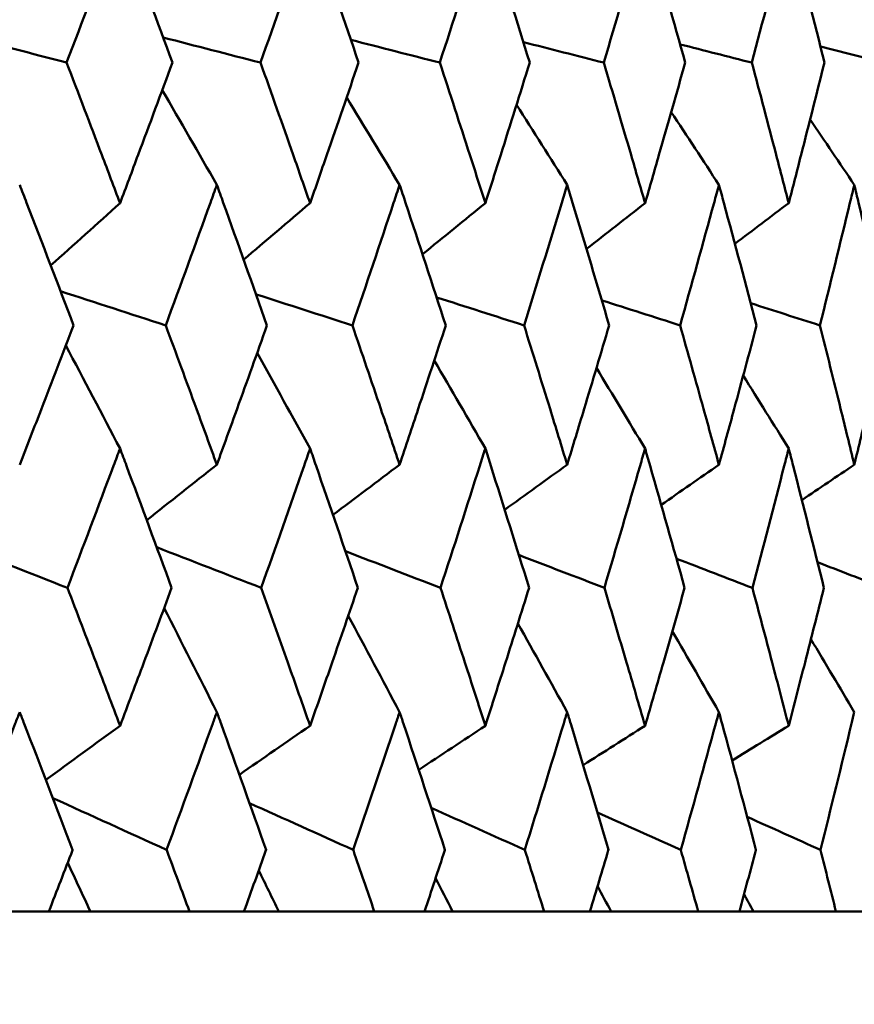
# Model space of a CAD drawing. Header units: millimetres. Extents: x 172 to 1631, y 500 to 2693.
# Tile 36 of 218: x 573.81 to 577.33, y 579.21 to 583.36. Entities that reach past the tile are written whole.
import ezdxf

# ---------------------------------------------------------------- set-up
doc = ezdxf.new("R2010")
doc.units = ezdxf.units.MM
doc.header["$LTSCALE"] = 10
doc.layers.add('Widoczne (ISO)', color=7, linetype='Continuous', lineweight=50)

msp = doc.modelspace()

# ---------------------------------------------------------------- linework, layer by layer
at = {"layer": 'Widoczne (ISO)'}
for p, q in [((573.6896, 579.6019), (573.9365, 579.6019)), ((574.1115, 579.6019), (573.9365, 579.6019)), ((574.529, 579.6019), (574.1115, 579.6019)), ((574.529, 579.6019), (574.7588, 579.6019)), ((574.9057, 579.6019), (574.7588, 579.6019)), ((575.3079, 579.6019), (574.9057, 579.6019)), ((575.3079, 579.6019), (575.5199, 579.6019)), ((575.6381, 579.6019), (575.5199, 579.6019)), ((576.0235, 579.6019), (575.6381, 579.6019)), ((576.0235, 579.6019), (576.2167, 579.6019)), ((576.3057, 579.6019), (576.2167, 579.6019)), ((576.6728, 579.6019), (576.3057, 579.6019)), ((576.6728, 579.6019), (576.8465, 579.6019)), ((576.906, 579.6019), (576.8465, 579.6019)), ((577.2533, 579.6019), (576.906, 579.6019)), ((577.2533, 579.6019), (577.4068, 579.6019))]:
    msp.add_line(p, q, dxfattribs=at)
msp.add_circle((559.2343, 549.6019), 50, dxfattribs=at)
for points, knots in [([(574.2365, 583.7757), (574.2269, 583.7501), (574.2174, 583.7246), (574.1429, 583.526), (574.0774, 583.3529), (574.0115, 583.1798)], [0.07138254, 0.07138254, 0.07138254, 0.07138254, 0.08018544, 0.08018544, 0.13983561, 0.13983561, 0.13983561, 0.13983561]), ([(574.4572, 583.1798), (574.3938, 583.3528), (574.3297, 583.5259), (574.2556, 583.7245), (574.2461, 583.7501), (574.2365, 583.7757)], [0.02053386, 0.02053386, 0.02053386, 0.02053386, 0.08016461, 0.08016461, 0.08898694, 0.08898694, 0.08898694, 0.08898694]), ([(575.0374, 583.7757), (575.0285, 583.7501), (575.0196, 583.7246), (574.9506, 583.526), (574.8898, 583.3529), (574.8286, 583.1798)], [0.07138254, 0.07138254, 0.07138254, 0.07138254, 0.08018544, 0.08018544, 0.13983561, 0.13983561, 0.13983561, 0.13983561]), ([(575.2417, 583.1798), (575.183, 583.3528), (575.1238, 583.5259), (575.0551, 583.7245), (575.0462, 583.7501), (575.0374, 583.7757)], [0.02053386, 0.02053386, 0.02053386, 0.02053386, 0.08016461, 0.08016461, 0.08898694, 0.08898694, 0.08898694, 0.08898694]), ([(575.7759, 583.7757), (575.7677, 583.7501), (575.7596, 583.7246), (575.6963, 583.526), (575.6405, 583.3529), (575.5841, 583.1798)], [0.07138254, 0.07138254, 0.07138254, 0.07138254, 0.08018544, 0.08018544, 0.13983561, 0.13983561, 0.13983561, 0.13983561]), ([(575.9629, 583.1798), (575.9093, 583.3528), (575.8551, 583.5259), (575.7921, 583.7245), (575.784, 583.7501), (575.7759, 583.7757)], [0.02053386, 0.02053386, 0.02053386, 0.02053386, 0.08016461, 0.08016461, 0.08898694, 0.08898694, 0.08898694, 0.08898694]), ([(576.4491, 583.7757), (576.4417, 583.7501), (576.4344, 583.7246), (576.377, 583.526), (576.3263, 583.3529), (576.2751, 583.1798)], [0.07138254, 0.07138254, 0.07138254, 0.07138254, 0.08018544, 0.08018544, 0.13983561, 0.13983561, 0.13983561, 0.13983561]), ([(576.6182, 583.1798), (576.5698, 583.3528), (576.5208, 583.5259), (576.4638, 583.7245), (576.4565, 583.7501), (576.4491, 583.7757)], [0.02053386, 0.02053386, 0.02053386, 0.02053386, 0.08016461, 0.08016461, 0.08898694, 0.08898694, 0.08898694, 0.08898694]), ([(577.0544, 583.7757), (577.0478, 583.7501), (577.0413, 583.7246), (576.99, 583.526), (576.9448, 583.3529), (576.8989, 583.1798)], [0.07138254, 0.07138254, 0.07138254, 0.07138254, 0.08018544, 0.08018544, 0.13983561, 0.13983561, 0.13983561, 0.13983561]), ([(577.2049, 583.1798), (577.1619, 583.3528), (577.1183, 583.5259), (577.0675, 583.7245), (577.061, 583.7501), (577.0544, 583.7757)], [0.02053386, 0.02053386, 0.02053386, 0.02053386, 0.08016461, 0.08016461, 0.08898694, 0.08898694, 0.08898694, 0.08898694]), ([(574.0115, 583.1798), (574.0612, 583.0501), (574.1106, 582.9204), (574.1854, 582.723), (574.211, 582.6554), (574.2365, 582.5877)], [0.01681985, 0.01681985, 0.01681985, 0.01681985, 0.06159108, 0.06159108, 0.08495433, 0.08495433, 0.08495433, 0.08495433]), ([(574.2365, 582.5877), (574.262, 582.6553), (574.2873, 582.723), (574.3611, 582.9204), (574.4093, 583.0501), (574.4572, 583.1798)], [0.03825175, 0.03825175, 0.03825175, 0.03825175, 0.06160817, 0.06160817, 0.10638617, 0.10638617, 0.10638617, 0.10638617]), ([(574.8286, 583.1798), (574.8748, 583.0501), (574.9207, 582.9204), (574.99, 582.723), (575.0137, 582.6554), (575.0374, 582.5877)], [0.01681985, 0.01681985, 0.01681985, 0.01681985, 0.06159108, 0.06159108, 0.08495433, 0.08495433, 0.08495433, 0.08495433]), ([(575.0374, 582.5877), (575.061, 582.6553), (575.0845, 582.723), (575.1528, 582.9204), (575.1974, 583.0501), (575.2417, 583.1798)], [0.03825175, 0.03825175, 0.03825175, 0.03825175, 0.06160817, 0.06160817, 0.10638617, 0.10638617, 0.10638617, 0.10638617]), ([(575.5841, 583.1798), (575.6266, 583.0501), (575.6688, 582.9204), (575.7325, 582.723), (575.7542, 582.6554), (575.7759, 582.5877)], [0.01681985, 0.01681985, 0.01681985, 0.01681985, 0.06159108, 0.06159108, 0.08495433, 0.08495433, 0.08495433, 0.08495433]), ([(575.7759, 582.5877), (575.7975, 582.6553), (575.8191, 582.723), (575.8817, 582.9204), (575.9225, 583.0501), (575.9629, 583.1798)], [0.03825175, 0.03825175, 0.03825175, 0.03825175, 0.06160817, 0.06160817, 0.10638617, 0.10638617, 0.10638617, 0.10638617]), ([(576.2751, 583.1798), (576.3137, 583.0501), (576.352, 582.9204), (576.4098, 582.723), (576.4295, 582.6554), (576.4491, 582.5877)], [0.01681985, 0.01681985, 0.01681985, 0.01681985, 0.06159108, 0.06159108, 0.08495433, 0.08495433, 0.08495433, 0.08495433]), ([(576.4491, 582.5877), (576.4687, 582.6553), (576.4882, 582.723), (576.5448, 582.9204), (576.5817, 583.0501), (576.6182, 583.1798)], [0.03825175, 0.03825175, 0.03825175, 0.03825175, 0.06160817, 0.06160817, 0.10638617, 0.10638617, 0.10638617, 0.10638617]), ([(576.8989, 583.1798), (576.9335, 583.0501), (576.9677, 582.9204), (577.0193, 582.723), (577.0369, 582.6554), (577.0544, 582.5877)], [0.01681985, 0.01681985, 0.01681985, 0.01681985, 0.06159108, 0.06159108, 0.08495433, 0.08495433, 0.08495433, 0.08495433]), ([(577.0544, 582.5877), (577.0719, 582.6553), (577.0893, 582.723), (577.1397, 582.9204), (577.1725, 583.0501), (577.2049, 583.1798)], [0.03825175, 0.03825175, 0.03825175, 0.03825175, 0.06160817, 0.06160817, 0.10638617, 0.10638617, 0.10638617, 0.10638617]), ([(574.0408, 582.0724), (573.9754, 582.2446), (573.9094, 582.4168), (573.8332, 582.6142), (573.8234, 582.6394), (573.8136, 582.6647)], [0.02530969, 0.02530969, 0.02530969, 0.02530969, 0.08465152, 0.08465152, 0.09334823, 0.09334823, 0.09334823, 0.09334823]), ([(574.6445, 582.6647), (574.6355, 582.6395), (574.6264, 582.6143), (574.555, 582.4169), (574.4923, 582.2446), (574.4289, 582.0724)], [0.07597559, 0.07597559, 0.07597559, 0.07597559, 0.08464777, 0.08464777, 0.14401425, 0.14401425, 0.14401425, 0.14401425]), ([(574.8558, 582.0724), (574.795, 582.2446), (574.7337, 582.4168), (574.6627, 582.6142), (574.6536, 582.6394), (574.6445, 582.6647)], [0.02530969, 0.02530969, 0.02530969, 0.02530969, 0.08465152, 0.08465152, 0.09334823, 0.09334823, 0.09334823, 0.09334823]), ([(575.4146, 582.6647), (575.4062, 582.6395), (575.3979, 582.6143), (575.3321, 582.4169), (575.2741, 582.2446), (575.2155, 582.0724)], [0.07597559, 0.07597559, 0.07597559, 0.07597559, 0.08464777, 0.08464777, 0.14401425, 0.14401425, 0.14401425, 0.14401425]), ([(575.6091, 582.0724), (575.5532, 582.2446), (575.4968, 582.4168), (575.4314, 582.6142), (575.423, 582.6394), (575.4146, 582.6647)], [0.02530969, 0.02530969, 0.02530969, 0.02530969, 0.08465152, 0.08465152, 0.09334823, 0.09334823, 0.09334823, 0.09334823]), ([(576.1208, 582.6647), (576.1132, 582.6395), (576.1056, 582.6143), (576.0455, 582.4169), (575.9926, 582.2446), (575.939, 582.0724)], [0.07597559, 0.07597559, 0.07597559, 0.07597559, 0.08464777, 0.08464777, 0.14401425, 0.14401425, 0.14401425, 0.14401425]), ([(576.2979, 582.0724), (576.2471, 582.2446), (576.1957, 582.4168), (576.1361, 582.6142), (576.1285, 582.6394), (576.1208, 582.6647)], [0.02530969, 0.02530969, 0.02530969, 0.02530969, 0.08465152, 0.08465152, 0.09334823, 0.09334823, 0.09334823, 0.09334823]), ([(576.7604, 582.6647), (576.7535, 582.6395), (576.7467, 582.6143), (576.6927, 582.4169), (576.645, 582.2446), (576.5966, 582.0724)], [0.07597559, 0.07597559, 0.07597559, 0.07597559, 0.08464777, 0.08464777, 0.14401425, 0.14401425, 0.14401425, 0.14401425]), ([(576.9192, 582.0724), (576.8738, 582.2446), (576.8277, 582.4168), (576.7741, 582.6142), (576.7673, 582.6394), (576.7604, 582.6647)], [0.02530969, 0.02530969, 0.02530969, 0.02530969, 0.08465152, 0.08465152, 0.09334823, 0.09334823, 0.09334823, 0.09334823]), ([(577.3308, 582.6647), (577.3247, 582.6395), (577.3187, 582.6143), (577.2709, 582.4169), (577.2286, 582.2446), (577.1857, 582.0724)], [0.07597559, 0.07597559, 0.07597559, 0.07597559, 0.08464777, 0.08464777, 0.14401425, 0.14401425, 0.14401425, 0.14401425]), ([(577.4708, 582.0724), (577.4309, 582.2446), (577.3902, 582.4168), (577.3429, 582.6142), (577.3369, 582.6394), (577.3308, 582.6647)], [0.02530969, 0.02530969, 0.02530969, 0.02530969, 0.08465152, 0.08465152, 0.09334823, 0.09334823, 0.09334823, 0.09334823]), ([(573.8136, 581.4849), (573.8443, 581.5634), (573.8748, 581.6418), (573.9506, 581.8376), (573.9958, 581.955), (574.0408, 582.0724)], [0.03448054, 0.03448054, 0.03448054, 0.03448054, 0.06157222, 0.06157222, 0.10209717, 0.10209717, 0.10209717, 0.10209717]), ([(574.4289, 582.0724), (574.4724, 581.955), (574.5156, 581.8377), (574.5874, 581.6419), (574.616, 581.5634), (574.6445, 581.4849)], [0.02104899, 0.02104899, 0.02104899, 0.02104899, 0.0615671, 0.0615671, 0.08866561, 0.08866561, 0.08866561, 0.08866561]), ([(574.6445, 581.4849), (574.673, 581.5634), (574.7014, 581.6418), (574.772, 581.8376), (574.814, 581.955), (574.8558, 582.0724)], [0.03448054, 0.03448054, 0.03448054, 0.03448054, 0.06157222, 0.06157222, 0.10209717, 0.10209717, 0.10209717, 0.10209717]), ([(575.2155, 582.0724), (575.2557, 581.955), (575.2957, 581.8377), (575.3619, 581.6419), (575.3883, 581.5634), (575.4146, 581.4849)], [0.02104899, 0.02104899, 0.02104899, 0.02104899, 0.0615671, 0.0615671, 0.08866561, 0.08866561, 0.08866561, 0.08866561]), ([(575.4146, 581.4849), (575.4409, 581.5634), (575.4671, 581.6418), (575.5321, 581.8376), (575.5707, 581.955), (575.6091, 582.0724)], [0.03448054, 0.03448054, 0.03448054, 0.03448054, 0.06157222, 0.06157222, 0.10209717, 0.10209717, 0.10209717, 0.10209717]), ([(575.939, 582.0724), (575.9758, 581.955), (576.0123, 581.8377), (576.0727, 581.6419), (576.0968, 581.5634), (576.1208, 581.4849)], [0.02104899, 0.02104899, 0.02104899, 0.02104899, 0.0615671, 0.0615671, 0.08866561, 0.08866561, 0.08866561, 0.08866561]), ([(576.1208, 581.4849), (576.1448, 581.5634), (576.1686, 581.6418), (576.2278, 581.8376), (576.263, 581.955), (576.2979, 582.0724)], [0.03448054, 0.03448054, 0.03448054, 0.03448054, 0.06157222, 0.06157222, 0.10209717, 0.10209717, 0.10209717, 0.10209717]), ([(576.5966, 582.0724), (576.6298, 581.955), (576.6627, 581.8377), (576.7171, 581.6419), (576.7388, 581.5634), (576.7604, 581.4849)], [0.02104899, 0.02104899, 0.02104899, 0.02104899, 0.0615671, 0.0615671, 0.08866561, 0.08866561, 0.08866561, 0.08866561]), ([(576.7604, 581.4849), (576.7819, 581.5634), (576.8034, 581.6418), (576.8565, 581.8376), (576.888, 581.955), (576.9192, 582.0724)], [0.03448054, 0.03448054, 0.03448054, 0.03448054, 0.06157222, 0.06157222, 0.10209717, 0.10209717, 0.10209717, 0.10209717]), ([(577.1857, 582.0724), (577.2152, 581.955), (577.2444, 581.8377), (577.2926, 581.6419), (577.3117, 581.5634), (577.3308, 581.4849)], [0.02104899, 0.02104899, 0.02104899, 0.02104899, 0.0615671, 0.0615671, 0.08866561, 0.08866561, 0.08866561, 0.08866561]), ([(577.3308, 581.4849), (577.3498, 581.5634), (577.3688, 581.6418), (577.4156, 581.8376), (577.4434, 581.955), (577.4708, 582.0724)], [0.03448054, 0.03448054, 0.03448054, 0.03448054, 0.06157222, 0.06157222, 0.10209717, 0.10209717, 0.10209717, 0.10209717]), ([(574.2365, 581.5532), (574.2274, 581.5291), (574.2184, 581.5049), (574.145, 581.3091), (574.0802, 581.1375), (574.0148, 580.9659)], [0.0806421, 0.0806421, 0.0806421, 0.0806421, 0.08897282, 0.08897282, 0.14811965, 0.14811965, 0.14811965, 0.14811965]), ([(574.454, 580.9659), (574.3911, 581.1374), (574.3276, 581.3089), (574.2546, 581.5047), (574.2455, 581.529), (574.2365, 581.5532)], [0.02983351, 0.02983351, 0.02983351, 0.02983351, 0.0889495, 0.0889495, 0.09731113, 0.09731113, 0.09731113, 0.09731113]), ([(575.0374, 581.5532), (575.029, 581.5291), (575.0206, 581.5049), (574.9526, 581.3091), (574.8924, 581.1375), (574.8316, 580.9659)], [0.0806421, 0.0806421, 0.0806421, 0.0806421, 0.08897282, 0.08897282, 0.14811965, 0.14811965, 0.14811965, 0.14811965]), ([(575.2387, 580.9659), (575.1806, 581.1374), (575.1218, 581.3089), (575.0542, 581.5047), (575.0458, 581.529), (575.0374, 581.5532)], [0.02983351, 0.02983351, 0.02983351, 0.02983351, 0.0889495, 0.0889495, 0.09731113, 0.09731113, 0.09731113, 0.09731113]), ([(575.7759, 581.5532), (575.7682, 581.5291), (575.7605, 581.5049), (575.6981, 581.3091), (575.6428, 581.1375), (575.5869, 580.9659)], [0.0806421, 0.0806421, 0.0806421, 0.0806421, 0.08897282, 0.08897282, 0.14811965, 0.14811965, 0.14811965, 0.14811965]), ([(575.9603, 580.9659), (575.9071, 581.1374), (575.8533, 581.3089), (575.7913, 581.5047), (575.7836, 581.529), (575.7759, 581.5532)], [0.02983351, 0.02983351, 0.02983351, 0.02983351, 0.0889495, 0.0889495, 0.09731113, 0.09731113, 0.09731113, 0.09731113]), ([(576.4491, 581.5532), (576.4421, 581.5291), (576.4352, 581.5049), (576.3786, 581.3091), (576.3284, 581.1375), (576.2777, 580.9659)], [0.0806421, 0.0806421, 0.0806421, 0.0806421, 0.08897282, 0.08897282, 0.14811965, 0.14811965, 0.14811965, 0.14811965]), ([(576.6158, 580.9659), (576.5678, 581.1374), (576.5192, 581.3089), (576.463, 581.5047), (576.4561, 581.529), (576.4491, 581.5532)], [0.02983351, 0.02983351, 0.02983351, 0.02983351, 0.0889495, 0.0889495, 0.09731113, 0.09731113, 0.09731113, 0.09731113]), ([(577.0544, 581.5532), (577.0482, 581.5291), (577.042, 581.5049), (576.9915, 581.3091), (576.9466, 581.1375), (576.9012, 580.9659)], [0.0806421, 0.0806421, 0.0806421, 0.0806421, 0.08897282, 0.08897282, 0.14811965, 0.14811965, 0.14811965, 0.14811965]), ([(577.2027, 580.9659), (577.1601, 581.1374), (577.1169, 581.3089), (577.0668, 581.5047), (577.0606, 581.529), (577.0544, 581.5532)], [0.02983351, 0.02983351, 0.02983351, 0.02983351, 0.0889495, 0.0889495, 0.09731113, 0.09731113, 0.09731113, 0.09731113]), ([(574.0148, 580.9659), (574.0551, 580.861), (574.0953, 580.7561), (574.1691, 580.5624), (574.2029, 580.4735), (574.2365, 580.3845)], [0.02528165, 0.02528165, 0.02528165, 0.02528165, 0.06150593, 0.06150593, 0.09223152, 0.09223152, 0.09223152, 0.09223152]), ([(574.2365, 580.3845), (574.2701, 580.4734), (574.3035, 580.5623), (574.3761, 580.7561), (574.4152, 580.861), (574.454, 580.9659)], [0.03078053, 0.03078053, 0.03078053, 0.03078053, 0.06149921, 0.06149921, 0.09773041, 0.09773041, 0.09773041, 0.09773041]), ([(574.8316, 580.9659), (574.8691, 580.861), (574.9064, 580.7561), (574.9749, 580.5624), (575.0062, 580.4735), (575.0374, 580.3845)], [0.02528165, 0.02528165, 0.02528165, 0.02528165, 0.06150593, 0.06150593, 0.09223152, 0.09223152, 0.09223152, 0.09223152]), ([(575.0374, 580.3845), (575.0685, 580.4734), (575.0995, 580.5623), (575.1667, 580.7561), (575.2028, 580.861), (575.2387, 580.9659)], [0.03078053, 0.03078053, 0.03078053, 0.03078053, 0.06149921, 0.06149921, 0.09773041, 0.09773041, 0.09773041, 0.09773041]), ([(575.5869, 580.9659), (575.6214, 580.861), (575.6556, 580.7561), (575.7186, 580.5624), (575.7473, 580.4735), (575.7759, 580.3845)], [0.02528165, 0.02528165, 0.02528165, 0.02528165, 0.06150593, 0.06150593, 0.09223152, 0.09223152, 0.09223152, 0.09223152]), ([(575.7759, 580.3845), (575.8044, 580.4734), (575.8328, 580.5623), (575.8944, 580.7561), (575.9274, 580.861), (575.9603, 580.9659)], [0.03078053, 0.03078053, 0.03078053, 0.03078053, 0.06149921, 0.06149921, 0.09773041, 0.09773041, 0.09773041, 0.09773041]), ([(576.2777, 580.9659), (576.309, 580.861), (576.3401, 580.7561), (576.3972, 580.5624), (576.4232, 580.4735), (576.4491, 580.3845)], [0.02528165, 0.02528165, 0.02528165, 0.02528165, 0.06150593, 0.06150593, 0.09223152, 0.09223152, 0.09223152, 0.09223152]), ([(576.4491, 580.3845), (576.475, 580.4734), (576.5007, 580.5623), (576.5563, 580.7561), (576.5862, 580.861), (576.6158, 580.9659)], [0.03078053, 0.03078053, 0.03078053, 0.03078053, 0.06149921, 0.06149921, 0.09773041, 0.09773041, 0.09773041, 0.09773041]), ([(576.9012, 580.9659), (576.9292, 580.861), (576.957, 580.7561), (577.0081, 580.5624), (577.0313, 580.4735), (577.0544, 580.3845)], [0.02528165, 0.02528165, 0.02528165, 0.02528165, 0.06150593, 0.06150593, 0.09223152, 0.09223152, 0.09223152, 0.09223152]), ([(577.0544, 580.3845), (577.0775, 580.4734), (577.1004, 580.5623), (577.1499, 580.7561), (577.1764, 580.861), (577.2027, 580.9659)], [0.03078053, 0.03078053, 0.03078053, 0.03078053, 0.06149921, 0.06149921, 0.09773041, 0.09773041, 0.09773041, 0.09773041]), ([(573.8136, 580.4422), (573.8073, 580.426), (573.801, 580.4098), (573.7259, 580.2161), (573.6565, 580.0386), (573.5865, 579.8612)], [0.0853813, 0.0853813, 0.0853813, 0.0853813, 0.09097809, 0.09097809, 0.15214536, 0.15214536, 0.15214536, 0.15214536]), ([(574.0368, 579.8612), (573.9693, 580.0385), (573.9012, 580.2159), (573.8263, 580.4096), (573.82, 580.4259), (573.8136, 580.4422)], [0.0297954, 0.0297954, 0.0297954, 0.0297954, 0.09092493, 0.09092493, 0.09655955, 0.09655955, 0.09655955, 0.09655955]), ([(574.6445, 580.4422), (574.6387, 580.426), (574.6328, 580.4098), (574.5628, 580.2161), (574.4981, 580.0386), (574.4328, 579.8612)], [0.0853813, 0.0853813, 0.0853813, 0.0853813, 0.09097809, 0.09097809, 0.15214536, 0.15214536, 0.15214536, 0.15214536]), ([(574.852, 579.8612), (574.7893, 580.0385), (574.726, 580.2159), (574.6563, 580.4096), (574.6504, 580.4259), (574.6445, 580.4422)], [0.0297954, 0.0297954, 0.0297954, 0.0297954, 0.09092493, 0.09092493, 0.09655955, 0.09655955, 0.09655955, 0.09655955]), ([(575.4146, 580.4422), (575.4092, 580.426), (575.4038, 580.4098), (575.3393, 580.2161), (575.2795, 580.0386), (575.2191, 579.8612)], [0.0853813, 0.0853813, 0.0853813, 0.0853813, 0.09097809, 0.09097809, 0.15214536, 0.15214536, 0.15214536, 0.15214536]), ([(575.6057, 579.8612), (575.548, 580.0385), (575.4898, 580.2159), (575.4255, 580.4096), (575.42, 580.4259), (575.4146, 580.4422)], [0.0297954, 0.0297954, 0.0297954, 0.0297954, 0.09092493, 0.09092493, 0.09655955, 0.09655955, 0.09655955, 0.09655955]), ([(576.1208, 580.4422), (576.1159, 580.426), (576.111, 580.4098), (576.0521, 580.2161), (575.9975, 580.0386), (575.9423, 579.8612)], [0.0853813, 0.0853813, 0.0853813, 0.0853813, 0.09097809, 0.09097809, 0.15214536, 0.15214536, 0.15214536, 0.15214536]), ([(576.2947, 579.8612), (576.2423, 580.0385), (576.1893, 580.2159), (576.1307, 580.4096), (576.1258, 580.4259), (576.1208, 580.4422)], [0.0297954, 0.0297954, 0.0297954, 0.0297954, 0.09092493, 0.09092493, 0.09655955, 0.09655955, 0.09655955, 0.09655955]), ([(576.7604, 580.4422), (576.756, 580.426), (576.7515, 580.4098), (576.6986, 580.2161), (576.6494, 580.0386), (576.5996, 579.8612)], [0.0853813, 0.0853813, 0.0853813, 0.0853813, 0.09097809, 0.09097809, 0.15214536, 0.15214536, 0.15214536, 0.15214536]), ([(576.9164, 579.8612), (576.8695, 580.0385), (576.822, 580.2159), (576.7693, 580.4096), (576.7648, 580.4259), (576.7604, 580.4422)], [0.0297954, 0.0297954, 0.0297954, 0.0297954, 0.09092493, 0.09092493, 0.09655955, 0.09655955, 0.09655955, 0.09655955]), ([(577.3308, 580.4422), (577.3269, 580.426), (577.323, 580.4098), (577.2762, 580.2161), (577.2326, 580.0386), (577.1883, 579.8612)], [0.0853813, 0.0853813, 0.0853813, 0.0853813, 0.09097809, 0.09097809, 0.15214536, 0.15214536, 0.15214536, 0.15214536]), ([(573.9365, 579.6019), (573.9698, 579.6878), (574.0031, 579.7737), (574.0364, 579.8601), (574.0366, 579.8607), (574.0368, 579.8612)], [0, 0, 0, 0, 0.02969567, 0.02969567, 0.02988021, 0.02988021, 0.02988021, 0.02988021]), ([(574.4328, 579.8612), (574.433, 579.8607), (574.4332, 579.8601), (574.4654, 579.7737), (574.4972, 579.6878), (574.529, 579.6019)], [0.02951568, 0.02951568, 0.02951568, 0.02951568, 0.02969929, 0.02969929, 0.05939589, 0.05939589, 0.05939589, 0.05939589]), ([(574.7588, 579.6019), (574.7899, 579.6878), (574.8207, 579.7737), (574.8517, 579.8601), (574.8519, 579.8607), (574.852, 579.8612)], [0, 0, 0, 0, 0.02969567, 0.02969567, 0.02988021, 0.02988021, 0.02988021, 0.02988021]), ([(575.2191, 579.8612), (575.2193, 579.8607), (575.2195, 579.8601), (575.2492, 579.7737), (575.2787, 579.6878), (575.3079, 579.6019)], [0.02951568, 0.02951568, 0.02951568, 0.02951568, 0.02969929, 0.02969929, 0.05939589, 0.05939589, 0.05939589, 0.05939589]), ([(575.5199, 579.6019), (575.5485, 579.6878), (575.5769, 579.7737), (575.6053, 579.8601), (575.6055, 579.8607), (575.6057, 579.8612)], [0, 0, 0, 0, 0.02969567, 0.02969567, 0.02988021, 0.02988021, 0.02988021, 0.02988021]), ([(575.9423, 579.8612), (575.9425, 579.8607), (575.9427, 579.8601), (575.9699, 579.7737), (575.9968, 579.6878), (576.0235, 579.6019)], [0.02951568, 0.02951568, 0.02951568, 0.02951568, 0.02969929, 0.02969929, 0.05939589, 0.05939589, 0.05939589, 0.05939589]), ([(576.2167, 579.6019), (576.2427, 579.6878), (576.2686, 579.7737), (576.2944, 579.8601), (576.2946, 579.8607), (576.2947, 579.8612)], [0, 0, 0, 0, 0.02969567, 0.02969567, 0.02988021, 0.02988021, 0.02988021, 0.02988021]), ([(576.5996, 579.8612), (576.5997, 579.8607), (576.5999, 579.8601), (576.6245, 579.7737), (576.6487, 579.6878), (576.6728, 579.6019)], [0.02951568, 0.02951568, 0.02951568, 0.02951568, 0.02969929, 0.02969929, 0.05939589, 0.05939589, 0.05939589, 0.05939589]), ([(576.8465, 579.6019), (576.8699, 579.6878), (576.893, 579.7737), (576.9162, 579.8601), (576.9163, 579.8607), (576.9164, 579.8612)], [0, 0, 0, 0, 0.02969567, 0.02969567, 0.02988021, 0.02988021, 0.02988021, 0.02988021]), ([(577.1883, 579.8612), (577.1885, 579.8607), (577.1886, 579.8601), (577.2104, 579.7737), (577.2319, 579.6878), (577.2533, 579.6019)], [0.02951568, 0.02951568, 0.02951568, 0.02951568, 0.02969929, 0.02969929, 0.05939589, 0.05939589, 0.05939589, 0.05939589])]:
    msp.add_open_spline(points, degree=3, knots=knots, dxfattribs=at)
for points in [[(573.5669, 583.296), (573.7151, 583.2573), (573.8633, 583.2186), (574.0115, 583.1798)], [(574.4183, 583.2857), (574.5551, 583.2504), (574.6918, 583.2151), (574.8286, 583.1798)], [(575.209, 583.2759), (575.3341, 583.2439), (575.4591, 583.2118), (575.5841, 583.1798)], [(575.9361, 583.2663), (576.0491, 583.2375), (576.1621, 583.2087), (576.2751, 583.1798)], [(576.5966, 583.2569), (576.6974, 583.2312), (576.7981, 583.2055), (576.8989, 583.1798)], [(577.188, 583.2477), (577.2763, 583.2251), (577.3646, 583.2024), (577.4529, 583.1798)], [(574.6445, 582.6647), (574.568, 582.798), (574.4913, 582.9311), (574.4144, 583.064)], [(575.4146, 582.6647), (575.3404, 582.7877), (575.2661, 582.9106), (575.1916, 583.0333)], [(576.1208, 582.6647), (576.0499, 582.7775), (575.9788, 582.8901), (575.9075, 583.0026)], [(576.7604, 582.6647), (576.6935, 582.7671), (576.6265, 582.8695), (576.5593, 582.9717)], [(577.3308, 582.6647), (577.2688, 582.7566), (577.2068, 582.8484), (577.1446, 582.9401)], [(574.2365, 582.5877), (574.1391, 582.5002), (574.0417, 582.4127), (573.9442, 582.3254)], [(575.0374, 582.5877), (574.9441, 582.5081), (574.8509, 582.4287), (574.7576, 582.3493)], [(575.7759, 582.5877), (575.6877, 582.5158), (575.5995, 582.444), (575.5112, 582.3722)], [(576.4491, 582.5877), (576.3668, 582.5232), (576.2845, 582.4588), (576.2022, 582.3945)], [(577.0544, 582.5877), (576.9788, 582.5305), (576.9032, 582.4733), (576.8276, 582.4162)], [(573.986, 582.2163), (574.1336, 582.1683), (574.2813, 582.1203), (574.4289, 582.0724)], [(574.8096, 582.203), (574.9449, 582.1595), (575.0802, 582.1159), (575.2155, 582.0724)], [(575.5708, 582.1902), (575.6936, 582.1509), (575.8163, 582.1116), (575.939, 582.0724)], [(576.2667, 582.1777), (576.3767, 582.1426), (576.4867, 582.1075), (576.5966, 582.0724)], [(576.8946, 582.1656), (576.9916, 582.1345), (577.0887, 582.1034), (577.1857, 582.0724)], [(574.2365, 581.5532), (574.1606, 581.6981), (574.0845, 581.8428), (574.0081, 581.9872)], [(575.0374, 581.5532), (574.9632, 581.6876), (574.8888, 581.8219), (574.8142, 581.9559)], [(575.7759, 581.5532), (575.7043, 581.6772), (575.6326, 581.8009), (575.5606, 581.9245)], [(576.4491, 581.5532), (576.381, 581.6666), (576.3127, 581.7798), (576.2443, 581.8928)], [(577.0544, 581.5532), (576.9906, 581.6558), (576.9266, 581.7582), (576.8626, 581.8606)], [(574.6445, 581.4849), (574.546, 581.4069), (574.4475, 581.3289), (574.3489, 581.251)], [(575.4146, 581.4849), (575.3211, 581.4143), (575.2275, 581.3438), (575.1339, 581.2733)], [(576.1208, 581.4849), (576.0331, 581.4215), (575.9453, 581.3581), (575.8576, 581.2948)], [(576.7604, 581.4849), (576.6793, 581.4284), (576.5982, 581.372), (576.5171, 581.3156)], [(577.3308, 581.4849), (577.2572, 581.4352), (577.1835, 581.3856), (577.1098, 581.3359)], [(573.535, 581.1542), (573.6949, 581.0914), (573.8549, 581.0287), (574.0148, 580.9659)], [(574.3911, 581.1368), (574.538, 581.0799), (574.6848, 581.0229), (574.8316, 580.9659)], [(575.1862, 581.1203), (575.3198, 581.0688), (575.4533, 581.0173), (575.5869, 580.9659)], [(575.9172, 581.1043), (576.0374, 581.0582), (576.1575, 581.012), (576.2777, 580.9659)], [(576.5813, 581.0888), (576.6879, 581.0478), (576.7945, 581.0069), (576.9012, 580.9659)], [(577.1759, 581.0736), (577.2689, 581.0377), (577.3619, 581.0018), (577.4549, 580.9659)], [(574.6445, 580.4422), (574.5707, 580.5884), (574.4966, 580.7344), (574.4222, 580.8801)], [(575.4146, 580.4422), (575.3427, 580.5777), (575.2707, 580.713), (575.1983, 580.8481)], [(576.1208, 580.4422), (576.0518, 580.5669), (575.9826, 580.6915), (575.9131, 580.8159)], [(576.7604, 580.4422), (576.6951, 580.556), (576.6296, 580.6695), (576.5639, 580.783)], [(577.3308, 580.4422), (577.27, 580.5447), (577.2091, 580.647), (577.148, 580.7493)], [(574.2365, 580.3845), (574.1323, 580.3084), (574.0281, 580.2324), (573.9239, 580.1564)], [(575.0374, 580.3845), (574.9381, 580.3157), (574.8387, 580.2469), (574.7394, 580.1781)], [(575.7759, 580.3845), (575.6823, 580.3226), (575.5888, 580.2606), (575.4952, 580.1988)], [(576.4491, 580.3845), (576.3622, 580.3292), (576.2752, 580.2739), (576.1883, 580.2186)], [(577.0544, 580.3845), (576.9749, 580.3356), (576.8953, 580.2868), (576.8158, 580.2379)], [(573.9534, 580.0795), (574.1132, 580.0068), (574.273, 579.934), (574.4328, 579.8612)], [(574.782, 580.0585), (574.9277, 579.9927), (575.0734, 579.927), (575.2191, 579.8612)], [(575.5479, 580.0384), (575.6794, 579.9794), (575.8108, 579.9203), (575.9423, 579.8612)], [(576.2479, 580.0191), (576.3652, 579.9665), (576.4824, 579.9138), (576.5996, 579.8612)], [(576.8795, 580.0003), (576.9825, 579.9539), (577.0854, 579.9076), (577.1883, 579.8612)], [(574.1115, 579.6019), (574.0797, 579.6703), (574.0478, 579.7387), (574.0159, 579.807)], [(574.9057, 579.6019), (574.8775, 579.6595), (574.8493, 579.717), (574.821, 579.7745)], [(575.6381, 579.6019), (575.6142, 579.6485), (575.5902, 579.6951), (575.5663, 579.7417)], [(576.3057, 579.6019), (576.2868, 579.6374), (576.2678, 579.6729), (576.2489, 579.7083)], [(576.906, 579.6019), (576.8927, 579.626), (576.8794, 579.65), (576.8661, 579.674)]]:
    msp.add_open_spline(points, degree=3, dxfattribs=at)

doc.saveas('drawing.dxf')
